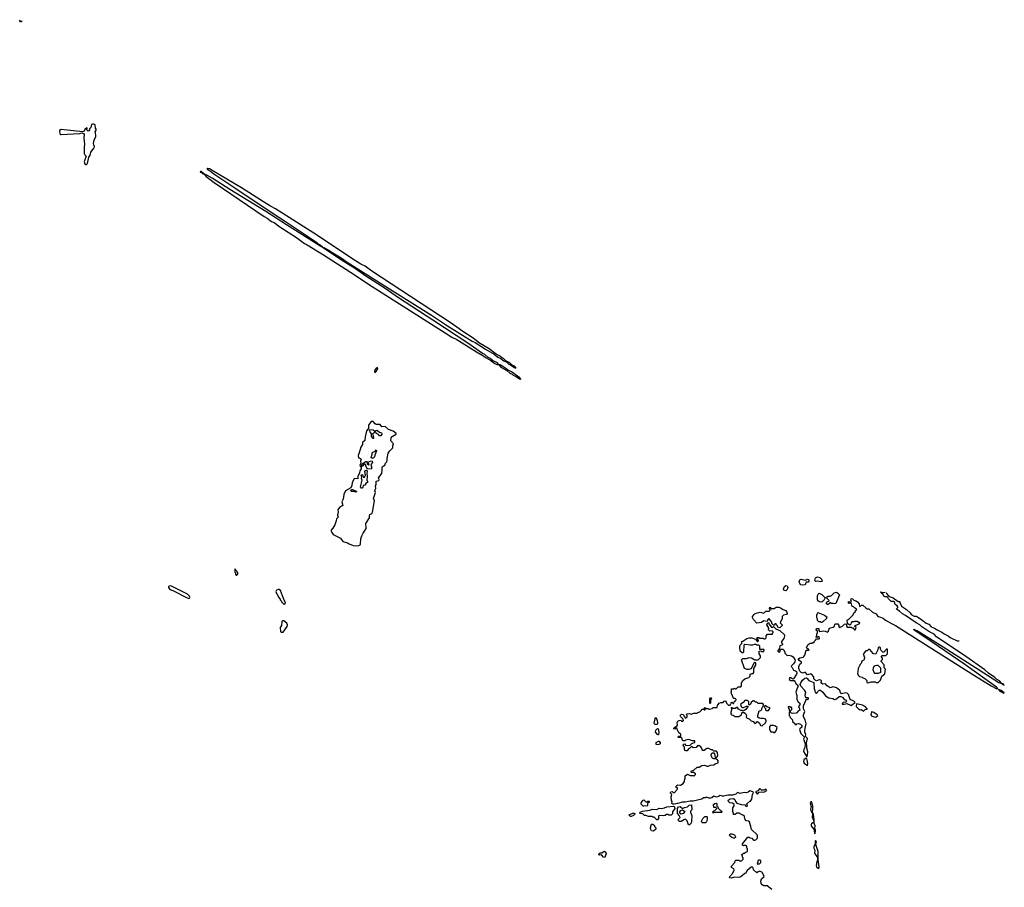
# Model space of a CAD drawing. Extents: x 2380107 to 2585170, y 384273 to 546161.
# Tile 148 of 256: x 2464200 to 2479540, y 523417 to 536933. Entities that reach past the tile are written whole.
import ezdxf

# ---------------------------------------------------------------- set-up
doc = ezdxf.new("R2010")
doc.units = 0

msp = doc.modelspace()

# ---------------------------------------------------------------- linework, layer by layer
at = {"layer": '0CON05XD'}
for points in [[(2464238, 536913), (2464225, 536900), (2464212, 536902), (2464200, 536915), (2464208, 536933)], [(2465235, 534670), (2465257, 534695), (2465278, 534792), (2465299, 534825), (2465310, 534870), (2465362, 534935), (2465366, 534956), (2465354, 534985), (2465352, 535005), (2465362, 535055), (2465386, 535115), (2465380, 535185), (2465370, 535195), (2465390, 535205), (2465390, 535225), (2465380, 535245), (2465377, 535295), (2465355, 535308), (2465335, 535308), (2465321, 535299), (2465308, 535255), (2465290, 535235), (2465290, 535215), (2465279, 535201), (2465265, 535197), (2465247, 535215), (2465250, 535245), (2465245, 535250), (2465215, 535220), (2465203, 535197), (2465185, 535188), (2464845, 535220), (2464822, 535205), (2464825, 535157), (2464835, 535144), (2464845, 535142), (2465135, 535162), (2465165, 535170), (2465195, 535160), (2465204, 535144), (2465199, 535085), (2465210, 534995), (2465202, 534945), (2465206, 534846), (2465215, 534827), (2465238, 534805), (2465208, 534732), (2465204, 534724), (2465215, 534690), (2465235, 534670)], [(2472005, 531330), (2472010, 531335), (2471990, 531355), (2471862, 531445), (2471798, 531478), (2471775, 531500), (2471688, 531555), (2471660, 531560), (2471642, 531585), (2471566, 531626), (2471532, 531655), (2471501, 531671), (2471445, 531716), (2471411, 531731), (2471180, 531895), (2470635, 532254), (2470102, 532602), (2469896, 532746), (2469595, 532938), (2469432, 533052), (2469242, 533172), (2468932, 533375), (2468920, 533390), (2468940, 533385), (2469016, 533345), (2469080, 533300), (2469206, 533225), (2469304, 533154), (2470002, 532712), (2470618, 532328), (2470864, 532164), (2471250, 531925), (2471294, 531904), (2471455, 531799), (2471591, 531721), (2471650, 531675), (2471694, 531654), (2471745, 531618), (2471788, 531598), (2471808, 531575), (2471878, 531538), (2471902, 531515), (2471930, 531505), (2471930, 531515), (2471910, 531535), (2471872, 531552), (2471835, 531588), (2471775, 531620), (2471738, 531655), (2471705, 531670), (2471665, 531702), (2471625, 531720), (2471515, 531803), (2471366, 531896), (2471265, 531973), (2471104, 532074), (2471013, 532145), (2470906, 532215), (2469684, 533014), (2469582, 533092), (2469516, 533126), (2469392, 533202), (2468840, 533570), (2468185, 533988), (2468110, 534030), (2467996, 534096), (2467658, 534315), (2467200, 534585), (2467155, 534608), (2467135, 534610), (2467125, 534620), (2467120, 534615), (2467122, 534605), (2467132, 534595), (2467174, 534574), (2467225, 534531), (2467567, 534303), (2468132, 533922), (2468325, 533802), (2468822, 533465), (2468851, 533441), (2468882, 533425), (2468920, 533395), (2468915, 533390), (2468892, 533402), (2468356, 533735), (2468036, 533946), (2467475, 534287), (2467197, 534465), (2467115, 534512), (2467070, 534530), (2467025, 534567), (2467015, 534570), (2467010, 534565), (2467020, 534555), (2467040, 534550), (2467055, 534530), (2467070, 534530), (2467105, 534492), (2467232, 534395), (2468008, 533868), (2468055, 533843), (2468125, 533790), (2468165, 533771), (2468255, 533704), (2468512, 533542), (2468635, 533448), (2468678, 533428), (2468931, 533271), (2469425, 532952), (2469634, 532814), (2470827, 532057), (2470933, 531985), (2471009, 531949), (2471315, 531757), (2471414, 531704), (2471465, 531663), (2471542, 531622), (2471605, 531578), (2471635, 531562), (2471660, 531560), (2471695, 531518), (2471788, 531468), (2471835, 531428), (2471875, 531410), (2471890, 531395), (2471925, 531380), (2471985, 531340), (2472000, 531340), (2472005, 531330)], [(2469735, 531430), (2469755, 531450), (2469778, 531495), (2469777, 531517), (2469754, 531506), (2469738, 531485), (2469730, 531455), (2469735, 531430)], [(2469455, 528737), (2469485, 528741), (2469505, 528751), (2469511, 528765), (2469513, 528847), (2469529, 528891), (2469549, 528935), (2469574, 528965), (2469596, 529005), (2469599, 529035), (2469591, 529065), (2469595, 529085), (2469648, 529175), (2469649, 529205), (2469657, 529223), (2469685, 529240), (2469697, 529263), (2469726, 529435), (2469711, 529475), (2469742, 529565), (2469731, 529595), (2469749, 529635), (2469744, 529666), (2469756, 529695), (2469756, 529744), (2469796, 529755), (2469800, 529765), (2469789, 529795), (2469840, 529865), (2469849, 529921), (2469848, 529962), (2469861, 529979), (2469889, 529991), (2469899, 530025), (2469919, 530045), (2469926, 530065), (2469924, 530095), (2469940, 530180), (2469960, 530210), (2469995, 530242), (2470012, 530265), (2470012, 530295), (2470022, 530325), (2469984, 530374), (2469989, 530421), (2470002, 530438), (2470063, 530475), (2470066, 530486), (2470017, 530525), (2469948, 530548), (2469895, 530597), (2469841, 530591), (2469814, 530625), (2469755, 530626), (2469736, 530636), (2469705, 530673), (2469675, 530671), (2469635, 530616), (2469636, 530564), (2469605, 530526), (2469596, 530504), (2469581, 530435), (2469579, 530375), (2469542, 530345), (2469539, 530315), (2469513, 530275), (2469491, 530185), (2469471, 530145), (2469479, 530109), (2469511, 530095), (2469518, 530085), (2469511, 530055), (2469514, 530025), (2469498, 529995), (2469503, 529975), (2469518, 529972), (2469534, 530016), (2469562, 530028), (2469585, 530049), (2469605, 530050), (2469613, 530037), (2469612, 530012), (2469635, 529992), (2469644, 530005), (2469622, 530038), (2469675, 530059), (2469689, 530055), (2469696, 530034), (2469669, 530005), (2469684, 529945), (2469674, 529936), (2469620, 529930), (2469599, 529965), (2469590, 530005), (2469575, 530011), (2469561, 530009), (2469545, 529981), (2469522, 529968), (2469520, 529935), (2469499, 529905), (2469494, 529875), (2469470, 529815), (2469470, 529780), (2469435, 529787), (2469412, 529778), (2469382, 529725), (2469377, 529675), (2469360, 529640), (2469276, 529594), (2469250, 529535), (2469242, 529465), (2469217, 529423), (2469232, 529365), (2469185, 529335), (2469155, 529297), (2469160, 529265), (2469150, 529215), (2469164, 529185), (2469136, 529155), (2469133, 529125), (2469118, 529095), (2469110, 529065), (2469078, 529012), (2469049, 528975), (2469062, 528942), (2469084, 528914), (2469196, 528856), (2469235, 528803), (2469305, 528785), (2469335, 528766), (2469395, 528744), (2469455, 528737)], [(2469710, 530410), (2469705, 530410), (2469679, 530439), (2469683, 530483), (2469658, 530515), (2469651, 530535), (2469655, 530548), (2469705, 530546), (2469733, 530525), (2469721, 530499), (2469698, 530475), (2469709, 530455), (2469710, 530410)], [(2469805, 530448), (2469792, 530472), (2469761, 530485), (2469738, 530525), (2469743, 530535), (2469765, 530540), (2469805, 530506), (2469836, 530495), (2469843, 530485), (2469842, 530475), (2469825, 530449), (2469805, 530448)], [(2469681, 530101), (2469674, 530114), (2469691, 530165), (2469690, 530185), (2469702, 530198), (2469733, 530205), (2469743, 530215), (2469745, 530228), (2469755, 530230), (2469757, 530215), (2469732, 530148), (2469729, 530125), (2469705, 530103), (2469681, 530101)], [(2469535, 529633), (2469523, 529635), (2469512, 529655), (2469537, 529757), (2469527, 529785), (2469530, 529805), (2469520, 529835), (2469538, 529848), (2469545, 529840), (2469550, 529805), (2469565, 529801), (2469571, 529805), (2469586, 529836), (2469576, 529895), (2469585, 529909), (2469605, 529914), (2469614, 529905), (2469614, 529895), (2469607, 529865), (2469612, 529815), (2469606, 529765), (2469618, 529738), (2469617, 529725), (2469593, 529705), (2469578, 529682), (2469549, 529675), (2469547, 529645), (2469535, 529633)], [(2469435, 529572), (2469405, 529581), (2469371, 529581), (2469362, 529585), (2469361, 529595), (2469375, 529614), (2469385, 529614), (2469415, 529596), (2469449, 529589), (2469444, 529575), (2469435, 529572)], [(2467585, 528280), (2467600, 528295), (2467600, 528315), (2467590, 528325), (2467590, 528335), (2467562, 528362), (2467555, 528380), (2467550, 528375), (2467550, 528325), (2467560, 528315), (2467560, 528295), (2467575, 528280), (2467585, 528280)], [(2476395, 528122), (2476369, 528129), (2476352, 528152), (2476346, 528184), (2476355, 528208), (2476375, 528217), (2476435, 528202), (2476475, 528218), (2476492, 528205), (2476496, 528184), (2476485, 528173), (2476455, 528170), (2476435, 528130), (2476395, 528122)], [(2476675, 528178), (2476635, 528187), (2476602, 528182), (2476590, 528195), (2476601, 528239), (2476628, 528252), (2476665, 528243), (2476691, 528215), (2476700, 528185), (2476695, 528180), (2476675, 528178)], [(2466835, 527918), (2466845, 527922), (2466850, 527935), (2466845, 527950), (2466815, 527982), (2466567, 528107), (2466545, 528112), (2466520, 528105), (2466518, 528085), (2466540, 528055), (2466585, 528040), (2466810, 527925), (2466835, 527918)], [(2468325, 527830), (2468340, 527845), (2468337, 527857), (2468308, 527918), (2468265, 528040), (2468245, 528058), (2468225, 528058), (2468203, 528047), (2468192, 528025), (2468200, 527995), (2468210, 527985), (2468230, 527935), (2468260, 527905), (2468260, 527895), (2468280, 527875), (2468280, 527865), (2468315, 527830), (2468325, 527830)], [(2476135, 528038), (2476104, 528044), (2476099, 528065), (2476118, 528105), (2476135, 528120), (2476155, 528114), (2476164, 528105), (2476169, 528085), (2476155, 528057), (2476135, 528038)], [(2476785, 527820), (2476772, 527832), (2476770, 527855), (2476785, 527870), (2476808, 527872), (2476810, 527885), (2476770, 527925), (2476770, 527935), (2476795, 527950), (2476827, 527953), (2476850, 527965), (2476890, 528005), (2476925, 528013), (2476945, 528000), (2476970, 527975), (2476915, 527840), (2476895, 527832), (2476875, 527840), (2476845, 527840), (2476835, 527850), (2476825, 527850), (2476795, 527822), (2476785, 527820)], [(2478365, 527402), (2478255, 527476), (2478225, 527506), (2478169, 527535), (2478002, 527652), (2477955, 527675), (2477908, 527718), (2477863, 527745), (2477860, 527755), (2477880, 527775), (2477880, 527785), (2477865, 527810), (2477855, 527810), (2477842, 527822), (2477829, 527859), (2477815, 527868), (2477775, 527870), (2477735, 527910), (2477723, 527933), (2477712, 527942), (2477685, 527943), (2477665, 527952), (2477645, 527990), (2477630, 527995), (2477610, 528015), (2477615, 528020), (2477638, 528008), (2477655, 528008), (2477686, 528017)], [(2477698, 528009), (2477703, 527993), (2477730, 527965), (2477763, 527943), (2477810, 527925), (2477885, 527870), (2477910, 527869), (2477910, 527855), (2477937, 527797), (2478015, 527746), (2478072, 527695), (2478090, 527665), (2478135, 527639), (2478165, 527640), (2478185, 527631), (2478256, 527585), (2478325, 527530), (2478366, 527516), (2478403, 527475), (2478454, 527454), (2478505, 527421), (2478565, 527394), (2478605, 527366), (2478665, 527335), (2478695, 527310), (2478805, 527258), (2478835, 527256), (2478836, 527257)], [(2474895, 526200), (2474925, 526200), (2474935, 526190), (2474945, 526190), (2474987, 526203), (2475005, 526220), (2475065, 526220), (2475072, 526248), (2475097, 526283), (2475125, 526298), (2475162, 526298), (2475174, 526316), (2475185, 526322), (2475200, 526315), (2475210, 526285), (2475243, 526253), (2475268, 526252), (2475282, 526288), (2475295, 526300), (2475315, 526280), (2475325, 526280), (2475332, 526308), (2475345, 526320), (2475358, 526322), (2475360, 526345), (2475348, 526358), (2475325, 526360), (2475315, 526370), (2475300, 526415), (2475290, 526425), (2475290, 526445), (2475280, 526455), (2475290, 526465), (2475292, 526508), (2475325, 526510), (2475335, 526520), (2475345, 526510), (2475365, 526510), (2475395, 526540), (2475435, 526540), (2475447, 526553), (2475448, 526602), (2475465, 526640), (2475498, 526662), (2475560, 526685), (2475580, 526705), (2475582, 526738), (2475595, 526740), (2475605, 526750), (2475625, 526750), (2475638, 526762), (2475640, 526825), (2475670, 526875), (2475670, 526915), (2475645, 526920), (2475607, 526843), (2475589, 526821), (2475562, 526808), (2475535, 526808), (2475492, 526825), (2475445, 526960), (2475465, 526982), (2475525, 526982), (2475565, 526998), (2475602, 526992), (2475655, 526960), (2475705, 526960), (2475740, 526995), (2475740, 527025), (2475720, 527055), (2475722, 527098), (2475745, 527100), (2475755, 527090), (2475795, 527090), (2475800, 527115), (2475795, 527120), (2475732, 527122), (2475730, 527175), (2475715, 527190), (2475685, 527190), (2475675, 527200), (2475645, 527202), (2475615, 527190), (2475585, 527188), (2475495, 527200), (2475482, 527188), (2475478, 527085), (2475469, 527071), (2475455, 527068), (2475426, 527096), (2475420, 527165), (2475425, 527188), (2475450, 527215), (2475450, 527245), (2475467, 527253), (2475528, 527292), (2475567, 527303), (2475605, 527302), (2475665, 527280), (2475695, 527240), (2475710, 527255), (2475710, 527265), (2475690, 527295), (2475692, 527308), (2475715, 527310), (2475725, 527300), (2475785, 527300), (2475795, 527290), (2475815, 527290), (2475830, 527305), (2475830, 527335), (2475852, 527358), (2475928, 527362), (2475930, 527375), (2475940, 527385), (2475938, 527398), (2475925, 527410), (2475888, 527408), (2475868, 527428), (2475870, 527455), (2475840, 527505), (2475855, 527540), (2475870, 527535), (2475872, 527522), (2475912, 527472), (2475935, 527470), (2475945, 527480), (2475982, 527442), (2476045, 527420), (2476115, 527350), (2476118, 527335), (2476106, 527294), (2476070, 527245), (2476070, 527225), (2476082, 527212), (2476082, 527198), (2476072, 527188), (2476045, 527180), (2476040, 527135), (2476010, 527105), (2476010, 527095), (2476038, 527082), (2476048, 527092), (2476050, 527115), (2476062, 527128), (2476087, 527127), (2476110, 527105), (2476110, 527095), (2476120, 527085), (2476122, 527062), (2476155, 527030), (2476185, 527032), (2476225, 527022), (2476249, 527005), (2476276, 526965), (2476281, 526945), (2476275, 526930), (2476255, 526898), (2476222, 526868), (2476220, 526855), (2476235, 526840), (2476255, 526798), (2476285, 526791), (2476300, 526780), (2476308, 526755), (2476304, 526736), (2476258, 526662), (2476245, 526660), (2476215, 526680), (2476195, 526680), (2476190, 526655), (2476215, 526640), (2476265, 526640), (2476278, 526625), (2476299, 526585), (2476324, 526565), (2476328, 526555), (2476309, 526505), (2476290, 526455), (2476306, 526405), (2476310, 526345), (2476329, 526305), (2476354, 526285), (2476358, 526275), (2476353, 526257), (2476336, 526235), (2476351, 526195), (2476352, 526175), (2476322, 526158), (2476306, 526134), (2476295, 526128), (2476244, 526124), (2476225, 526130), (2476210, 526145), (2476210, 526165), (2476230, 526185), (2476228, 526218), (2476215, 526220), (2476205, 526230), (2476175, 526230), (2476170, 526225), (2476180, 526215), (2476180, 526205), (2476190, 526195), (2476190, 526175), (2476200, 526165), (2476200, 526155), (2476190, 526145), (2476190, 526095), (2476200, 526085), (2476202, 526062), (2476238, 526028), (2476242, 526002), (2476278, 525968), (2476282, 525952), (2476295, 525950), (2476308, 525962), (2476335, 525970), (2476367, 525957), (2476384, 525935), (2476386, 525914), (2476353, 525887), (2476350, 525875), (2476372, 525815), (2476419, 525765), (2476420, 525745), (2476412, 525725), (2476436, 525655), (2476431, 525595), (2476416, 525565), (2476414, 525535), (2476465, 525450), (2476476, 525474), (2476479, 525525), (2476461, 525585), (2476464, 525625), (2476456, 525655), (2476466, 525705), (2476476, 525725), (2476474, 525735), (2476442, 525765), (2476448, 525795), (2476433, 525833), (2476430, 525865), (2476442, 525915), (2476451, 525965), (2476438, 526025), (2476410, 526075), (2476410, 526105), (2476430, 526155), (2476410, 526195), (2476411, 526245), (2476450, 526325), (2476452, 526348), (2476465, 526350), (2476475, 526340), (2476488, 526352), (2476490, 526365), (2476485, 526370), (2476455, 526370), (2476443, 526383), (2476440, 526405), (2476447, 526457), (2476429, 526489), (2476370, 526550), (2476362, 526575), (2476366, 526594), (2476396, 526645), (2476433, 526677), (2476455, 526680), (2476466, 526676), (2476495, 526641), (2476570, 526605), (2476580, 526505), (2476590, 526495), (2476590, 526465), (2476600, 526455), (2476602, 526442), (2476615, 526440), (2476655, 526490), (2476675, 526488), (2476712, 526455), (2476755, 526398), (2476805, 526370), (2476867, 526357), (2476895, 526342), (2476925, 526352), (2476965, 526388), (2476995, 526391), (2477018, 526378), (2477045, 526342), (2477067, 526335), (2477079, 526315), (2477072, 526298), (2477035, 526302), (2477018, 526285), (2477015, 526270), (2477045, 526270), (2477085, 526280), (2477142, 526252), (2477155, 526250), (2477183, 526277), (2477214, 526295), (2477195, 526319), (2477140, 526345), (2477110, 526420), (2477090, 526440), (2477065, 526446), (2477005, 526431), (2476990, 526450), (2476978, 526485), (2476924, 526524), (2476875, 526539), (2476825, 526524), (2476782, 526555), (2476756, 526586), (2476715, 526583), (2476695, 526591), (2476687, 526605), (2476690, 526635), (2476684, 526644), (2476655, 526650), (2476615, 526636), (2476593, 526643), (2476572, 526665), (2476570, 526695), (2476535, 526738), (2476525, 526742), (2476475, 526729), (2476438, 526768), (2476405, 526753), (2476375, 526765), (2476354, 526785), (2476339, 526825), (2476341, 526855), (2476355, 526891), (2476378, 526912), (2476380, 526925), (2476345, 526948), (2476335, 526965), (2476335, 526976), (2476355, 526994), (2476407, 527003), (2476415, 527010), (2476430, 527035), (2476455, 527110), (2476498, 527112), (2476485, 527130), (2476472, 527132), (2476460, 527145), (2476462, 527165), (2476485, 527200), (2476515, 527220), (2476545, 527220), (2476555, 527230), (2476578, 527232), (2476580, 527245), (2476598, 527268), (2476615, 527290), (2476655, 527290), (2476660, 527295), (2476655, 527320), (2476635, 527320), (2476625, 527310), (2476610, 527315), (2476610, 527325), (2476620, 527335), (2476620, 527365), (2476630, 527375), (2476630, 527405), (2476610, 527425), (2476615, 527450), (2476648, 527448), (2476650, 527415), (2476663, 527403), (2476725, 527410), (2476747, 527407), (2476785, 527390), (2476800, 527405), (2476800, 527425), (2476810, 527435), (2476812, 527448), (2476825, 527460), (2476875, 527470), (2476888, 527482), (2476905, 527520), (2476945, 527520), (2476960, 527495), (2476960, 527475), (2476975, 527460), (2476982, 527468), (2477020, 527485), (2477050, 527515), (2477075, 527520), (2477080, 527515), (2477080, 527485), (2477092, 527472), (2477155, 527470), (2477165, 527460), (2477178, 527458), (2477205, 527430), (2477215, 527430), (2477228, 527442), (2477230, 527465), (2477212, 527482), (2477212, 527488), (2477225, 527500), (2477278, 527522), (2477290, 527535), (2477285, 527540), (2477275, 527540), (2477245, 527560), (2477205, 527560), (2477195, 527550), (2477165, 527550), (2477152, 527538), (2477150, 527515), (2477135, 527500), (2477102, 527522), (2477090, 527565), (2477092, 527578), (2477105, 527590), (2477115, 527590), (2477185, 527660), (2477203, 527697), (2477220, 527715), (2477222, 527728), (2477240, 527745), (2477218, 527768), (2477205, 527770), (2477185, 527790), (2477172, 527792), (2477160, 527835), (2477148, 527848), (2477135, 527850), (2477125, 527840), (2477110, 527845), (2477115, 527870), (2477145, 527860), (2477158, 527872), (2477150, 527885), (2477155, 527918), (2477175, 527912), (2477198, 527888), (2477225, 527882), (2477254, 527864), (2477278, 527835), (2477282, 527792), (2477315, 527813), (2477335, 527812), (2477386, 527766), (2477405, 527757), (2477427, 527755), (2477484, 527704), (2477544, 527675), (2477567, 527637), (2477595, 527630), (2477655, 527611), (2477691, 527581), (2477784, 527524), (2477845, 527496), (2479033, 526745), (2479335, 526553), (2479425, 526510), (2479438, 526515), (2479417, 526535), (2478925, 526888), (2478417, 527237), (2478161, 527405), (2478138, 527425), (2478133, 527437), (2478197, 527405), (2478586, 527165), (2479280, 526720), (2479455, 526608), (2479500, 526590), (2479505, 526580), (2479520, 526580), (2479535, 526560), (2479540, 526565), (2479520, 526585), (2479500, 526590), (2479465, 526632), (2479417, 526657), (2479392, 526685), (2479294, 526754), (2479237, 526805), (2478940, 527015), (2478485, 527321), (2478445, 527362), (2478365, 527402)], [(2476695, 527858), (2476662, 527862), (2476644, 527874), (2476631, 527895), (2476632, 527958), (2476639, 527981), (2476653, 527997), (2476695, 527978), (2476750, 527925), (2476733, 527897), (2476695, 527858)], [(2476045, 527460), (2476012, 527472), (2476008, 527488), (2475992, 527502), (2475985, 527520), (2475965, 527520), (2475958, 527502), (2475942, 527502), (2475920, 527525), (2475918, 527548), (2475875, 527600), (2475865, 527600), (2475855, 527590), (2475845, 527560), (2475795, 527570), (2475757, 527543), (2475685, 527532), (2475635, 527590), (2475618, 527618), (2475618, 527635), (2475641, 527669), (2475658, 527682), (2475735, 527702), (2475795, 527690), (2475825, 527720), (2475875, 527720), (2475890, 527735), (2475890, 527745), (2475880, 527755), (2475885, 527780), (2475898, 527778), (2475902, 527762), (2475915, 527750), (2475925, 527760), (2475955, 527760), (2475985, 527780), (2476025, 527780), (2476052, 527772), (2476093, 527743), (2476135, 527730), (2476148, 527715), (2476157, 527683), (2476145, 527668), (2476100, 527655), (2476080, 527635), (2476078, 527605), (2476050, 527535), (2476080, 527505), (2476080, 527495), (2476045, 527460)], [(2476695, 527540), (2476685, 527540), (2476675, 527550), (2476652, 527552), (2476630, 527575), (2476630, 527595), (2476620, 527615), (2476620, 527665), (2476630, 527675), (2476635, 527700), (2476737, 527657), (2476780, 527625), (2476770, 527615), (2476770, 527605), (2476715, 527550), (2476705, 527550), (2476695, 527540)], [(2468275, 527390), (2468305, 527392), (2468368, 527482), (2468372, 527505), (2468363, 527533), (2468315, 527570), (2468295, 527570), (2468282, 527558), (2468280, 527495), (2468260, 527465), (2468262, 527402), (2468275, 527390)], [(2477425, 526600), (2477435, 526610), (2477465, 526620), (2477535, 526620), (2477545, 526610), (2477575, 526610), (2477610, 526645), (2477630, 526705), (2477678, 526742), (2477690, 526815), (2477670, 526835), (2477670, 526885), (2477623, 526933), (2477623, 526947), (2477640, 526965), (2477640, 526985), (2477620, 527015), (2477635, 527030), (2477695, 527030), (2477718, 527052), (2477718, 527128), (2477702, 527128), (2477665, 527080), (2477645, 527080), (2477620, 527105), (2477610, 527125), (2477610, 527145), (2477595, 527160), (2477585, 527160), (2477573, 527147), (2477570, 527115), (2477537, 527053), (2477525, 527050), (2477495, 527060), (2477445, 527120), (2477425, 527120), (2477405, 527100), (2477385, 527100), (2477350, 527065), (2477350, 527055), (2477340, 527045), (2477350, 527035), (2477350, 527015), (2477360, 527005), (2477357, 526963), (2477322, 526938), (2477310, 526905), (2477290, 526885), (2477290, 526875), (2477263, 526827), (2477260, 526775), (2477252, 526755), (2477265, 526720), (2477285, 526700), (2477325, 526690), (2477335, 526680), (2477365, 526670), (2477398, 526638), (2477400, 526605), (2477425, 526600)], [(2477575, 526750), (2477525, 526750), (2477513, 526763), (2477498, 526805), (2477502, 526835), (2477515, 526860), (2477528, 526872), (2477555, 526880), (2477570, 526875), (2477610, 526835), (2477610, 526765), (2477575, 526750)], [(2479535, 526440), (2479540, 526445), (2479490, 526485), (2479452, 526498), (2479470, 526475), (2479535, 526440)], [(2474955, 526280), (2474950, 526285), (2474952, 526355), (2474965, 526370), (2474975, 526370), (2474980, 526365), (2474960, 526325), (2474960, 526285), (2474955, 526280)], [(2475765, 525930), (2475822, 525978), (2475832, 526005), (2475832, 526022), (2475812, 526042), (2475789, 526049), (2475745, 526047), (2475722, 526052), (2475702, 526065), (2475698, 526095), (2475720, 526165), (2475745, 526170), (2475760, 526185), (2475760, 526205), (2475790, 526255), (2475790, 526265), (2475778, 526278), (2475705, 526280), (2475685, 526300), (2475665, 526300), (2475645, 526320), (2475625, 526320), (2475598, 526295), (2475585, 526270), (2475575, 526260), (2475565, 526260), (2475560, 526265), (2475558, 526305), (2475549, 526319), (2475535, 526328), (2475495, 526328), (2475473, 526297), (2475430, 526265), (2475440, 526235), (2475458, 526218), (2475475, 526218), (2475525, 526240), (2475548, 526238), (2475513, 526187), (2475485, 526170), (2475465, 526160), (2475455, 526170), (2475433, 526173), (2475401, 526191), (2475385, 526220), (2475375, 526220), (2475345, 526200), (2475313, 526203), (2475282, 526218), (2475282, 526212), (2475290, 526210), (2475292, 526175), (2475280, 526145), (2475280, 526135), (2475290, 526125), (2475280, 526115), (2475292, 526102), (2475315, 526100), (2475345, 526080), (2475405, 526078), (2475435, 526100), (2475448, 526102), (2475450, 526135), (2475455, 526140), (2475485, 526138), (2475508, 526125), (2475522, 526095), (2475520, 526065), (2475535, 526050), (2475565, 526040), (2475595, 526010), (2475625, 526000), (2475655, 525970), (2475668, 525972), (2475680, 525985), (2475680, 525995), (2475695, 526002), (2475728, 525975), (2475740, 525935), (2475765, 525930)], [(2475920, 523385), (2475845, 523440), (2475795, 523440), (2475765, 523456), (2475750, 523475), (2475748, 523512), (2475755, 523550), (2475800, 523585), (2475775, 523640), (2475763, 523653), (2475725, 523668), (2475705, 523660), (2475685, 523640), (2475635, 523690), (2475628, 523718), (2475615, 523730), (2475595, 523730), (2475533, 523677), (2475508, 523632), (2475495, 523630), (2475435, 523578), (2475405, 523570), (2475335, 523577), (2475285, 523558), (2475260, 523565), (2475262, 523585), (2475308, 523635), (2475332, 523685), (2475326, 523706), (2475290, 523725), (2475290, 523745), (2475340, 523805), (2475345, 523830), (2475355, 523840), (2475405, 523840), (2475415, 523830), (2475445, 523830), (2475470, 523855), (2475470, 523875), (2475460, 523885), (2475460, 523905), (2475450, 523915), (2475452, 523928), (2475475, 523950), (2475495, 523950), (2475502, 523958), (2475540, 523975), (2475540, 524015), (2475530, 524025), (2475530, 524055), (2475517, 524067), (2475483, 524067), (2475475, 524062), (2475462, 524072), (2475460, 524095), (2475545, 524200), (2475565, 524200), (2475575, 524190), (2475605, 524180), (2475635, 524150), (2475655, 524150), (2475670, 524155), (2475696, 524184), (2475697, 524217), (2475688, 524235), (2475600, 524315), (2475592, 524365), (2475568, 524435), (2475555, 524448), (2475520, 524455), (2475502, 524472), (2475500, 524495), (2475490, 524505), (2475490, 524525), (2475478, 524538), (2475425, 524560), (2475415, 524570), (2475375, 524570), (2475345, 524550), (2475322, 524552), (2475320, 524575), (2475310, 524585), (2475310, 524655), (2475330, 524685), (2475330, 524705), (2475307, 524727), (2475265, 524732), (2475242, 524755), (2475238, 524772), (2475270, 524795), (2475322, 524802), (2475340, 524785), (2475350, 524755), (2475375, 524730), (2475438, 524708), (2475495, 524700), (2475515, 524680), (2475535, 524680), (2475540, 524695), (2475530, 524705), (2475530, 524715), (2475575, 524760), (2475585, 524760), (2475605, 524790), (2475616, 524865), (2475631, 524895), (2475621, 524905), (2475575, 524920), (2475550, 524900), (2475525, 524889), (2475485, 524892), (2475425, 524880), (2475385, 524892), (2475355, 524868), (2475306, 524854), (2475235, 524851), (2475172, 524838), (2475147, 524837), (2475115, 524848), (2475085, 524830), (2475055, 524823), (2475015, 524837), (2474985, 524811), (2474965, 524805), (2474937, 524806), (2474898, 524822), (2474885, 524811), (2474855, 524809), (2474825, 524788), (2474695, 524759), (2474645, 524761), (2474568, 524742), (2474525, 524741), (2474449, 524721), (2474395, 524714), (2474375, 524714), (2474361, 524725), (2474363, 524755), (2474355, 524770), (2474350, 524825), (2474360, 524865), (2474339, 524885), (2474339, 524895), (2474345, 524906), (2474365, 524907), (2474382, 524892), (2474395, 524890), (2474450, 524945), (2474450, 524965), (2474435, 524970), (2474420, 524985), (2474440, 525005), (2474455, 525012), (2474495, 525010), (2474538, 525032), (2474557, 525063), (2474558, 525085), (2474570, 525115), (2474570, 525155), (2474605, 525180), (2474648, 525158), (2474695, 525158), (2474705, 525150), (2474730, 525175), (2474730, 525185), (2474695, 525210), (2474665, 525200), (2474660, 525225), (2474705, 525240), (2474755, 525290), (2474785, 525290), (2474828, 525312), (2474865, 525320), (2474887, 525317), (2474903, 525303), (2474925, 525302), (2474965, 525322), (2475017, 525323), (2475035, 525340), (2475080, 525355), (2475080, 525385), (2475067, 525407), (2475045, 525420), (2475015, 525420), (2474995, 525430), (2474972, 525465), (2474977, 525503), (2474995, 525512), (2475012, 525512), (2475027, 525497), (2475035, 525440), (2475055, 525440), (2475068, 525452), (2475078, 525465), (2475070, 525515), (2475055, 525540), (2475015, 525540), (2474995, 525560), (2474975, 525560), (2474935, 525580), (2474905, 525580), (2474865, 525550), (2474845, 525550), (2474833, 525563), (2474830, 525585), (2474808, 525608), (2474795, 525620), (2474775, 525620), (2474765, 525630), (2474737, 525593), (2474695, 525590), (2474665, 525610), (2474640, 525585), (2474625, 525580), (2474600, 525545), (2474585, 525542), (2474570, 525550), (2474558, 525565), (2474555, 525600), (2474530, 525625), (2474540, 525635), (2474540, 525645), (2474555, 525650), (2474578, 525628), (2474645, 525630), (2474672, 525658), (2474685, 525660), (2474695, 525670), (2474718, 525672), (2474718, 525698), (2474675, 525700), (2474625, 525718), (2474575, 525710), (2474565, 525700), (2474535, 525700), (2474523, 525713), (2474520, 525735), (2474505, 525750), (2474465, 525750), (2474460, 525755), (2474465, 525770), (2474498, 525772), (2474500, 525795), (2474495, 525810), (2474470, 525825), (2474453, 525853), (2474440, 525895), (2474425, 525900), (2474405, 525880), (2474390, 525885), (2474392, 525898), (2474405, 525910), (2474440, 525925), (2474448, 525945), (2474443, 525985), (2474454, 526006), (2474475, 526018), (2474505, 526020), (2474510, 526005), (2474525, 526000), (2474540, 526015), (2474537, 526037), (2474500, 526075), (2474490, 526095), (2474503, 526107), (2474515, 526112), (2474535, 526110), (2474555, 526070), (2474575, 526052), (2474598, 526075), (2474600, 526095), (2474590, 526105), (2474595, 526120), (2474635, 526122), (2474665, 526112), (2474698, 526132), (2474755, 526130), (2474765, 526140), (2474795, 526150), (2474820, 526175), (2474825, 526190), (2474855, 526190), (2474865, 526180), (2474878, 526182), (2474878, 526188), (2474860, 526205), (2474875, 526220), (2474895, 526200)], [(2475865, 526170), (2475890, 526215), (2475838, 526228), (2475812, 526248), (2475802, 526238), (2475800, 526225), (2475820, 526205), (2475822, 526182), (2475835, 526170), (2475865, 526170)], [(2477345, 526160), (2477372, 526188), (2477405, 526190), (2477405, 526197), (2477375, 526227), (2477332, 526252), (2477265, 526272), (2477237, 526273), (2477232, 526235), (2477267, 526195), (2477292, 526182), (2477315, 526188), (2477345, 526160)], [(2474125, 525952), (2474094, 525954), (2474084, 525974), (2474105, 526060), (2474125, 526030), (2474136, 525985), (2474137, 525965), (2474125, 525952)], [(2477535, 526066), (2477545, 526070), (2477570, 526095), (2477561, 526105), (2477505, 526142), (2477475, 526152), (2477471, 526149), (2477462, 526105), (2477470, 526090), (2477495, 526076), (2477535, 526066)], [(2474145, 525790), (2474135, 525796), (2474108, 525835), (2474109, 525865), (2474135, 525889), (2474145, 525885), (2474158, 525835), (2474155, 525793), (2474145, 525790)], [(2475965, 525830), (2475987, 525853), (2476000, 525905), (2475977, 525927), (2475945, 525940), (2475892, 525938), (2475890, 525925), (2475880, 525915), (2475880, 525875), (2475890, 525865), (2475890, 525855), (2475905, 525840), (2475935, 525840), (2475945, 525830), (2475965, 525830)], [(2474135, 525638), (2474114, 525644), (2474118, 525675), (2474154, 525696), (2474165, 525696), (2474180, 525665), (2474178, 525652), (2474165, 525642), (2474135, 525638)], [(2476475, 525312), (2476478, 525345), (2476468, 525405), (2476463, 525423), (2476455, 525427), (2476415, 525404), (2476409, 525375), (2476423, 525353), (2476475, 525312)], [(2475695, 524868), (2475720, 524900), (2475755, 524904), (2475795, 524899), (2475842, 524925), (2475825, 524946), (2475792, 524928), (2475759, 524929), (2475735, 524952), (2475725, 524953), (2475699, 524921), (2475662, 524905), (2475695, 524868)], [(2474135, 524470), (2474125, 524470), (2474085, 524510), (2474065, 524510), (2474055, 524518), (2473995, 524520), (2473955, 524537), (2473935, 524538), (2473909, 524559), (2473866, 524566), (2473857, 524575), (2473866, 524585), (2473905, 524601), (2474015, 524618), (2474055, 524632), (2474125, 524627), (2474165, 524648), (2474195, 524642), (2474245, 524654), (2474280, 524670), (2474382, 524682), (2474398, 524675), (2474409, 524655), (2474406, 524644), (2474372, 524595), (2474368, 524562), (2474348, 524542), (2474315, 524540), (2474305, 524550), (2474275, 524550), (2474257, 524533), (2474235, 524528), (2474162, 524538), (2474150, 524525), (2474152, 524488), (2474135, 524470)], [(2473975, 524680), (2473945, 524688), (2473925, 524680), (2473915, 524682), (2473882, 524712), (2473880, 524735), (2473898, 524752), (2473902, 524768), (2473925, 524778), (2473955, 524750), (2473975, 524750), (2473985, 524760), (2474008, 524758), (2474008, 524742), (2473980, 524725), (2473982, 524695), (2473975, 524680)], [(2474635, 524390), (2474622, 524392), (2474600, 524455), (2474575, 524480), (2474545, 524470), (2474525, 524450), (2474515, 524450), (2474505, 524440), (2474482, 524442), (2474460, 524465), (2474462, 524478), (2474488, 524505), (2474477, 524537), (2474450, 524565), (2474450, 524645), (2474465, 524668), (2474490, 524675), (2474525, 524642), (2474555, 524658), (2474602, 524668), (2474630, 524695), (2474665, 524700), (2474670, 524625), (2474650, 524605), (2474650, 524585), (2474672, 524532), (2474668, 524445), (2474660, 524415), (2474635, 524390)], [(2475005, 524570), (2475000, 524595), (2475015, 524610), (2475028, 524612), (2475060, 524645), (2475045, 524660), (2475012, 524662), (2475010, 524705), (2475030, 524725), (2475055, 524730), (2475060, 524725), (2475062, 524682), (2475078, 524668), (2475082, 524652), (2475125, 524610), (2475136, 524606), (2475140, 524585), (2475135, 524580), (2475015, 524580), (2475005, 524570)], [(2476595, 524250), (2476598, 524305), (2476586, 524335), (2476591, 524375), (2476570, 524425), (2476577, 524435), (2476580, 524475), (2476565, 524550), (2476550, 524585), (2476557, 524637), (2476556, 524685), (2476548, 524728), (2476535, 524750), (2476525, 524750), (2476513, 524735), (2476531, 524675), (2476519, 524635), (2476535, 524590), (2476552, 524565), (2476549, 524505), (2476570, 524455), (2476570, 524430), (2476535, 524404), (2476527, 524385), (2476540, 524360), (2476574, 524324), (2476585, 524260), (2476595, 524250)], [(2473715, 524520), (2473688, 524545), (2473755, 524574), (2473774, 524574), (2473786, 524565), (2473786, 524554), (2473765, 524533), (2473725, 524522), (2473715, 524520)], [(2474505, 524562), (2474548, 524572), (2474568, 524598), (2474555, 524600), (2474525, 524620), (2474492, 524608), (2474480, 524595), (2474480, 524575), (2474505, 524562)], [(2474885, 524420), (2474833, 524423), (2474822, 524445), (2474843, 524487), (2474862, 524508), (2474875, 524520), (2474905, 524520), (2474910, 524515), (2474912, 524478), (2474900, 524435), (2474885, 524420)], [(2474075, 524292), (2474045, 524298), (2474031, 524315), (2474026, 524344), (2474045, 524400), (2474065, 524400), (2474088, 524378), (2474090, 524365), (2474110, 524345), (2474110, 524325), (2474075, 524292)], [(2475321, 524181), (2475294, 524194), (2475265, 524220), (2475260, 524235), (2475275, 524250), (2475295, 524250), (2475335, 524232), (2475352, 524205), (2475350, 524195), (2475335, 524182), (2475321, 524181)], [(2476645, 523712), (2476655, 523720), (2476656, 523734), (2476638, 523845), (2476639, 523975), (2476606, 524085), (2476612, 524125), (2476605, 524140), (2476595, 524140), (2476593, 524087), (2476575, 524050), (2476573, 524025), (2476588, 523995), (2476585, 523950), (2476632, 523882), (2476632, 523838), (2476620, 523815), (2476608, 523755), (2476615, 523738), (2476645, 523712)], [(2473315, 523882), (2473295, 523888), (2473262, 523922), (2473235, 523919), (2473225, 523923), (2473221, 523935), (2473227, 523945), (2473245, 523956), (2473267, 523953), (2473305, 523978), (2473325, 523970), (2473336, 523945), (2473324, 523896), (2473315, 523882)], [(2475695, 523770), (2475705, 523780), (2475725, 523780), (2475747, 523803), (2475747, 523827), (2475735, 523840), (2475715, 523840), (2475702, 523828), (2475700, 523805), (2475690, 523795), (2475695, 523770)]]:
    msp.add_lwpolyline(points, dxfattribs=at)

doc.saveas('drawing.dxf')
